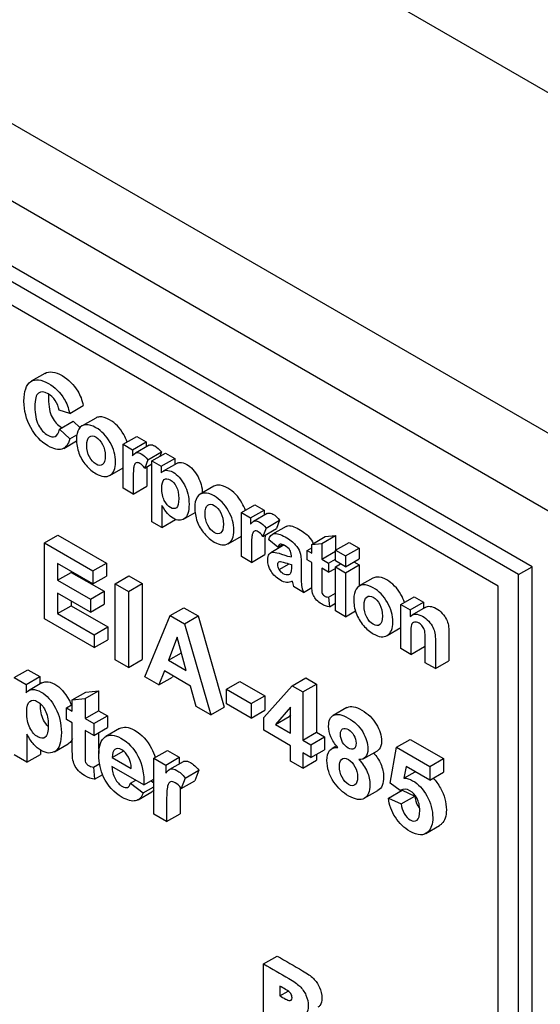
# Paper-space layout 'Layout1' of a CAD drawing. Header units: millimetres. Extents: x 41 to 475, y 33 to 379.
# Tile 5 of 16: x 80 to 108, y 81 to 133. Entities that reach past the tile are written whole.
import ezdxf

# ---------------------------------------------------------------- set-up
doc = ezdxf.new("R2010")
doc.units = ezdxf.units.MM
for name, color, linetype in [('Default', 7, 'Continuous'), ('MS-000955_SIMPLE', 7, 'Continuous'), ('MS-000956_SIMPLE', 7, 'Continuous')]:
    doc.layers.add(name, color=color, linetype=linetype)

# ---------------------------------------------------------------- blocks, each defined once
blk = doc.blocks.new('SE5')
at = {"layer": 'MS-000955_SIMPLE', "color": 7, "linetype": 'Continuous'}
for p, q in [((158.805, 99.407), (60.74, 156.025)), ((45.709, 146.731), (143.24, 90.421)), ((141.475, 87.329), (43.944, 143.638)), ((107.078, 103.763), (53.197, 134.871)), ((106.36, 103.348), (52.478, 134.457)), ((105.282, 102.726), (53.556, 132.59)), ((81.348, 113.967), (80.629, 113.552)), ((82.654, 111.853), (82.101, 112.019)), ((82.654, 111.853), (83.373, 112.268)), ((82.119, 111.023), (82.838, 111.437)), ((82.838, 111.437), (83.204, 111.094)), ((84.027, 111.612), (83.309, 111.197)), ((82.119, 111.023), (82.664, 110.513)), ((82.664, 110.513), (83.039, 110.73)), ((82.342, 110.01), (83.022, 110.403)), ((85.476, 110.224), (86.195, 110.639)), ((85.476, 107.902), (85.476, 110.224)), ((85.476, 110.224), (85.969, 109.94)), ((85.969, 109.94), (86.687, 110.354)), ((86.195, 110.639), (86.687, 110.354)), ((86.687, 110.354), (86.687, 110.082)), ((85.969, 109.94), (85.969, 109.609)), ((86.845, 110.173), (86.126, 109.758)), ((86.78, 109.403), (87.499, 109.818)), ((86.998, 109.345), (87.716, 109.76)), ((87.499, 109.818), (87.411, 109.584)), ((87.716, 109.76), (88.209, 109.476)), ((86.78, 109.403), (86.616, 108.965)), ((86.616, 108.965), (86.998, 109.186)), ((86.998, 106.136), (86.998, 109.345)), ((86.998, 109.345), (87.491, 109.061)), ((87.491, 109.061), (88.209, 109.476)), ((88.305, 109.218), (87.586, 108.803)), ((88.209, 109.476), (88.209, 109.163)), ((84.776, 108.582), (85.476, 108.986)), ((87.491, 109.061), (87.491, 108.72)), ((86.006, 107.597), (85.476, 107.902)), ((86.006, 107.597), (86.724, 108.012)), ((90.271, 108.007), (89.552, 107.592)), ((87.527, 106.997), (87.527, 105.83)), ((88.669, 106.271), (89.279, 106.623)), ((91.72, 106.619), (92.438, 107.034)), ((91.72, 104.298), (91.72, 106.619)), ((91.72, 106.619), (92.212, 106.335)), ((92.212, 106.335), (92.931, 106.75)), ((93.088, 106.568), (92.37, 106.153)), ((92.438, 107.034), (92.931, 106.75)), ((92.931, 106.75), (92.931, 106.477)), ((87.527, 105.83), (86.998, 106.136)), ((87.527, 105.83), (88.246, 106.245)), ((92.212, 106.335), (92.212, 106.005)), ((93.024, 105.798), (93.742, 106.213)), ((93.742, 106.213), (93.578, 105.775)), ((93.024, 105.798), (92.86, 105.361)), ((92.86, 105.361), (93.578, 105.775)), ((94.083, 105.889), (93.365, 105.474)), ((81.319, 105.017), (82.037, 105.432)), ((81.319, 101.008), (81.319, 105.017)), ((81.319, 105.017), (83.886, 103.535)), ((82.037, 105.432), (84.605, 103.949)), ((91.02, 104.977), (91.72, 105.382)), ((93.647, 104.793), (93.168, 105.172)), ((95.436, 104.938), (96.155, 105.353)), ((95.966, 104.994), (96.684, 105.409)), ((96.155, 105.353), (96.684, 105.409)), ((96.684, 105.409), (96.684, 104.583)), ((96.691, 104.633), (97.409, 105.048)), ((97.409, 105.048), (97.938, 104.742)), ((93.989, 104.908), (93.271, 104.494)), ((93.647, 104.793), (93.887, 104.931)), ((95.191, 104.615), (95.436, 104.757)), ((95.191, 104.125), (95.191, 104.615)), ((95.191, 104.615), (95.436, 104.473)), ((95.436, 104.938), (95.966, 104.994)), ((95.436, 104.473), (95.436, 104.938)), ((95.966, 104.994), (95.966, 104.168)), ((95.966, 104.168), (96.684, 104.583)), ((96.684, 104.583), (96.691, 104.579)), ((96.691, 104.065), (96.691, 104.633)), ((96.691, 104.633), (97.22, 104.328)), ((97.22, 104.328), (97.938, 104.742)), ((97.938, 104.742), (97.938, 104.174)), ((92.249, 103.992), (91.72, 104.298)), ((92.249, 103.992), (92.968, 104.407)), ((95.436, 103.984), (95.191, 104.125)), ((95.966, 104.168), (96.331, 103.957)), ((96.331, 103.957), (96.691, 104.165)), ((97.22, 103.759), (96.691, 104.065)), ((97.22, 104.328), (97.22, 103.759)), ((97.22, 103.759), (97.938, 104.174)), ((97.666, 104.016), (97.938, 103.858)), ((83.886, 102.855), (82.018, 103.934)), ((82.018, 103.934), (82.018, 103.05)), ((82.018, 103.05), (82.736, 103.464)), ((82.736, 103.519), (82.736, 103.464)), ((82.736, 103.464), (84.471, 102.463)), ((83.886, 103.535), (84.605, 103.949)), ((83.886, 103.535), (83.886, 102.855)), ((84.605, 103.949), (84.605, 103.27)), ((93.725, 103.607), (94.25, 103.91)), ((96.331, 103.467), (95.966, 103.678)), ((96.331, 103.957), (96.331, 103.467)), ((96.331, 103.467), (96.691, 103.675)), ((96.691, 103.749), (96.964, 103.907)), ((96.691, 101.428), (96.691, 103.749)), ((96.691, 103.749), (97.22, 103.444)), ((97.22, 103.444), (97.938, 103.858)), ((97.22, 103.444), (97.22, 101.122)), ((97.938, 103.858), (97.938, 102.733)), ((106.36, 103.348), (107.078, 103.763)), ((107.078, 58.137), (107.078, 103.763)), ((82.018, 103.05), (83.753, 102.048)), ((83.886, 102.855), (84.605, 103.27)), ((85.06, 102.857), (85.778, 103.272)), ((85.778, 103.272), (86.475, 102.87)), ((98.664, 103.159), (97.946, 102.745)), ((106.36, 57.722), (106.36, 103.348)), ((83.753, 102.048), (84.471, 102.463)), ((84.471, 102.463), (84.471, 101.784)), ((85.06, 98.848), (85.06, 102.857)), ((85.06, 102.857), (85.756, 102.455)), ((85.756, 102.455), (86.475, 102.87)), ((85.756, 102.455), (85.756, 98.446)), ((86.475, 102.87), (86.475, 98.86)), ((94.997, 102.405), (94.472, 102.709)), ((94.997, 102.405), (95.445, 102.664)), ((105.282, 59.589), (105.282, 102.726)), ((83.753, 101.369), (82.018, 102.37)), ((82.018, 102.37), (82.018, 101.283)), ((82.736, 101.956), (82.736, 101.698)), ((83.753, 102.048), (83.753, 101.369)), ((96.324, 102.151), (96.691, 102.363)), ((96.324, 102.151), (96.368, 101.648)), ((100.134, 101.761), (100.853, 102.176)), ((100.629, 101.476), (101.347, 101.891)), ((100.853, 102.176), (101.347, 101.891)), ((101.347, 101.891), (101.347, 101.563)), ((82.018, 101.283), (82.736, 101.698)), ((82.736, 101.698), (84.667, 100.583)), ((83.753, 101.369), (84.471, 101.784)), ((87.959, 101.183), (88.677, 101.598)), ((88.677, 101.598), (89.436, 101.16)), ((96.368, 101.648), (96.691, 101.835)), ((97.22, 101.122), (96.691, 101.428)), ((97.22, 101.122), (97.747, 101.426)), ((100.134, 99.44), (100.134, 101.761)), ((100.134, 101.761), (100.629, 101.476)), ((100.629, 101.476), (100.629, 101.135)), ((101.433, 101.613), (100.715, 101.198)), ((83.949, 99.489), (81.319, 101.008)), ((82.018, 101.283), (83.949, 100.169)), ((86.618, 97.948), (87.959, 101.183)), ((87.959, 101.183), (88.718, 100.745)), ((88.718, 100.745), (89.436, 101.16)), ((89.436, 101.16), (90.82, 96.352)), ((83.949, 100.169), (84.667, 100.583)), ((84.667, 100.583), (84.667, 99.904)), ((88.718, 100.745), (90.102, 95.937)), ((99.416, 100.13), (100.134, 100.545)), ((83.949, 100.169), (83.949, 99.489)), ((83.949, 99.489), (84.667, 99.904)), ((88.335, 100.034), (87.866, 98.821)), ((88.812, 98.274), (88.335, 100.034)), ((100.666, 99.133), (100.134, 99.44)), ((100.666, 99.133), (101.384, 99.548)), ((85.756, 98.446), (85.06, 98.848)), ((85.756, 98.446), (86.475, 98.86)), ((87.866, 98.821), (88.556, 99.219)), ((87.866, 98.821), (88.812, 98.274)), ((101.966, 98.382), (102.684, 98.797)), ((79.725, 97.905), (80.444, 98.319)), ((80.444, 98.319), (81.07, 97.958)), ((87.654, 98.264), (87.366, 97.517)), ((89.041, 97.463), (87.654, 98.264)), ((101.966, 98.382), (101.435, 98.689)), ((79.725, 97.905), (80.351, 97.543)), ((80.351, 97.543), (81.07, 97.958)), ((81.07, 97.958), (81.07, 97.56)), ((87.366, 97.517), (86.618, 97.948)), ((87.366, 97.517), (88.084, 97.931)), ((88.111, 98), (88.084, 97.931)), ((94.402, 97.476), (95.121, 97.891)), ((95.121, 97.891), (95.681, 97.568)), ((80.351, 97.543), (80.351, 97.11)), ((81.191, 97.63), (80.473, 97.215)), ((83.465, 96.796), (84.183, 97.211)), ((83.508, 97.14), (84.183, 97.211)), ((84.183, 97.211), (84.183, 96.16)), ((89.34, 96.376), (89.041, 97.463)), ((90.929, 97.292), (91.647, 97.707)), ((90.929, 96.525), (90.929, 97.292)), ((90.929, 97.292), (92.239, 96.535)), ((91.647, 97.707), (92.958, 96.95)), ((92.905, 95.794), (94.402, 97.476)), ((94.402, 97.476), (94.963, 97.153)), ((94.963, 97.153), (95.681, 97.568)), ((95.681, 97.568), (95.681, 95.023)), ((82.79, 96.725), (83.508, 97.14)), ((82.79, 96.725), (83.465, 96.796)), ((82.79, 96.135), (82.79, 96.725)), ((83.465, 96.796), (83.465, 95.745)), ((92.239, 96.535), (92.958, 96.95)), ((92.958, 96.95), (92.958, 96.183)), ((94.963, 97.153), (94.963, 94.609)), ((82.48, 96.314), (82.79, 96.493)), ((82.48, 95.691), (82.48, 96.314)), ((82.48, 96.314), (82.79, 96.135)), ((90.102, 95.937), (89.34, 96.376)), ((90.102, 95.937), (90.82, 96.352)), ((92.239, 95.768), (90.929, 96.525)), ((92.239, 96.535), (92.239, 95.768)), ((92.239, 95.768), (92.958, 96.183)), ((94.317, 96.351), (93.526, 95.438)), ((94.317, 94.982), (94.317, 96.351)), ((97.294, 96.324), (96.575, 95.909)), ((82.79, 95.513), (82.48, 95.691)), ((83.465, 95.745), (84.183, 96.16)), ((83.465, 95.745), (83.927, 95.479)), ((83.927, 95.479), (84.645, 95.893)), ((84.183, 96.16), (84.645, 95.893)), ((84.645, 95.893), (84.645, 95.271)), ((92.905, 95.125), (92.905, 95.794)), ((93.526, 95.438), (94.244, 95.853)), ((94.317, 95.937), (94.244, 95.853)), ((94.244, 95.853), (94.317, 95.811)), ((83.927, 95.479), (83.927, 94.856)), ((83.927, 94.856), (84.645, 95.271)), ((85.284, 95.217), (84.566, 94.802)), ((94.317, 94.31), (92.905, 95.125)), ((93.526, 95.438), (94.317, 94.982)), ((80.398, 94.92), (80.398, 93.436)), ((83.927, 94.856), (83.465, 95.123)), ((94.963, 94.609), (95.681, 95.023)), ((94.963, 94.609), (95.397, 94.358)), ((95.397, 94.358), (96.115, 94.773)), ((95.681, 95.023), (96.115, 94.773)), ((96.115, 94.773), (96.115, 94.102)), ((99.912, 94.229), (100.63, 94.644)), ((100.63, 94.644), (102.388, 93.629)), ((81.116, 94.091), (81.116, 93.851)), ((81.849, 93.996), (82.567, 94.411)), ((94.317, 93.503), (94.317, 94.31)), ((95.397, 94.358), (95.397, 93.687)), ((95.397, 93.687), (96.115, 94.102)), ((96.753, 94.307), (96.5, 94.161)), ((99.57, 92.337), (99.912, 94.229)), ((99.912, 94.229), (101.67, 93.214)), ((80.398, 93.436), (79.725, 93.824)), ((80.398, 93.436), (81.116, 93.851)), ((84.9, 93.693), (85.48, 94.028)), ((84.9, 93.693), (85.908, 93.111)), ((87.099, 93.647), (87.818, 94.062)), ((87.099, 90.696), (87.099, 93.647)), ((87.099, 93.647), (87.725, 93.286)), ((87.725, 93.286), (88.444, 93.7)), ((87.818, 94.062), (88.444, 93.7)), ((88.444, 93.7), (88.444, 93.354)), ((94.963, 93.937), (94.963, 93.13)), ((95.397, 93.687), (94.963, 93.937)), ((95.681, 93.851), (95.681, 93.545)), ((98.184, 93.631), (98.902, 94.046)), ((101.67, 93.214), (102.388, 93.629)), ((102.388, 93.629), (102.388, 92.909)), ((83.917, 93.183), (84.24, 93.369)), ((83.917, 93.183), (83.974, 92.544)), ((86.576, 92.243), (84.888, 93.218)), ((87.725, 93.286), (87.725, 92.866)), ((88.644, 93.469), (87.925, 93.055)), ((94.963, 93.13), (94.317, 93.503)), ((94.963, 93.13), (95.681, 93.545)), ((100.415, 93.219), (100.309, 92.599)), ((101.67, 92.495), (100.415, 93.219)), ((101.67, 93.214), (101.67, 92.495)), ((83.974, 92.544), (84.4, 92.79)), ((86.576, 92.243), (87.099, 92.545)), ((88.757, 92.603), (88.548, 92.047)), ((88.757, 92.603), (89.475, 93.018)), ((89.475, 93.018), (89.267, 92.462)), ((100.309, 92.599), (100.899, 92.94)), ((101.67, 92.495), (102.388, 92.909)), ((85.868, 92.335), (86.143, 92.494)), ((85.868, 92.335), (86.541, 91.817)), ((86.541, 91.817), (87.099, 92.139)), ((86.958, 92.464), (87.099, 92.355)), ((88.548, 92.047), (89.267, 92.462)), ((100.108, 91.939), (99.57, 92.337)), ((86.27, 91.457), (86.988, 91.872)), ((98.212, 91.534), (98.931, 91.948)), ((99.49, 91.542), (100.208, 91.957)), ((99.49, 91.542), (100.154, 91.239)), ((100.108, 91.939), (100.204, 91.995)), ((100.154, 91.239), (100.873, 91.653)), ((100.208, 91.957), (100.873, 91.653)), ((87.772, 90.307), (87.099, 90.696)), ((87.772, 90.307), (88.491, 90.722)), ((101.458, 89.678), (102.176, 90.093)), ((92.894, 82.79), (93.612, 83.205)), ((92.894, 79.779), (92.894, 82.79)), ((93.755, 81.623), (93.755, 81.107)), ((93.755, 81.107), (94.192, 81.359))]:
    blk.add_line(p, q, dxfattribs=at)
blk.add_ellipse((97.18, 102.299), major_axis=(-2.041, 3.536), ratio=0.57735, start_param=1.060128, end_param=1.138746, dxfattribs=at)
for points, knots in [([(81.348, 113.967), (81.583, 114.102), (81.888, 114.063), (82.6, 113.651), (82.875, 113.376), (83.087, 113.023), (83.213, 112.813), (83.308, 112.561), (83.373, 112.268)], [0.6638025, 0.6638025, 0.6638025, 0.6638025, 0.7980932, 0.7980932, 0.9203011, 0.9203011, 0.9203011, 1, 1, 1, 1]), ([(82.664, 110.513), (82.579, 110.21), (82.44, 110.028), (82.053, 109.911), (81.806, 109.968), (81.14, 110.353), (80.836, 110.673), (80.598, 111.102), (80.362, 111.528), (80.242, 111.994), (80.242, 113.031), (80.362, 113.377), (80.6, 113.534), (80.838, 113.691), (81.153, 113.657), (81.881, 113.237), (82.156, 112.961), (82.368, 112.608), (82.495, 112.398), (82.59, 112.146), (82.654, 111.853)], [0, 0, 0, 0, 0.108359, 0.108359, 0.216719, 0.216719, 0.351327, 0.351327, 0.351327, 0.500547, 0.500547, 0.657953, 0.657953, 0.657953, 0.798093, 0.798093, 0.920301, 0.920301, 0.920301, 1, 1, 1, 1]), ([(82.101, 112.019), (82.068, 112.203), (81.998, 112.375), (81.894, 112.531), (81.79, 112.688), (81.662, 112.81), (81.306, 113.015), (81.14, 113.026), (80.882, 112.834), (80.819, 112.593), (80.819, 111.81), (80.882, 111.484), (81.007, 111.241), (81.134, 110.995), (81.299, 110.815), (81.651, 110.612), (81.78, 110.59), (81.887, 110.639), (81.993, 110.688), (82.071, 110.814), (82.119, 111.023)], [0, 0, 0, 0, 0.091632, 0.091632, 0.091632, 0.20042, 0.20042, 0.350844, 0.350844, 0.501268, 0.501268, 0.661832, 0.661832, 0.661832, 0.789777, 0.789777, 0.883991, 0.883991, 0.883991, 1, 1, 1, 1]), ([(81.548, 112.874), (81.541, 112.8), (81.537, 112.718), (81.537, 112.224), (81.6, 111.899), (81.726, 111.656), (81.853, 111.41), (82.017, 111.23), (82.233, 111.105), (82.246, 111.098), (82.259, 111.091)], [0.4658657, 0.4658657, 0.4658657, 0.4658657, 0.5012677, 0.5012677, 0.6618324, 0.6618324, 0.6618324, 0.7897773, 0.7897773, 0.7981677, 0.7981677, 0.7981677, 0.7981677]), ([(83.014, 110.513), (83.014, 110.715), (83.056, 110.888), (83.23, 111.172), (83.353, 111.245), (83.512, 111.256), (83.67, 111.266), (83.848, 111.211), (84.043, 111.1), (84.347, 110.928), (84.595, 110.667), (84.788, 110.327), (84.983, 109.986), (85.08, 109.641), (85.08, 108.941), (84.982, 108.708), (84.787, 108.588), (84.592, 108.47), (84.344, 108.499), (83.864, 108.776), (83.689, 108.924), (83.357, 109.307), (83.23, 109.521), (83.143, 109.759), (83.057, 109.994), (83.014, 110.244), (83.014, 110.513)], [0, 0, 0, 0, 0.080926, 0.080926, 0.161851, 0.161851, 0.161851, 0.245388, 0.245388, 0.245388, 0.370118, 0.370118, 0.370118, 0.495126, 0.495126, 0.620896, 0.620896, 0.620896, 0.749686, 0.749686, 0.828879, 0.828879, 0.908073, 0.908073, 0.908073, 1, 1, 1, 1]), ([(85.691, 110.339), (85.644, 110.474), (85.583, 110.608), (85.507, 110.742), (85.313, 111.082), (85.066, 111.343), (84.762, 111.515), (84.566, 111.626), (84.388, 111.681), (84.23, 111.671), (84.155, 111.666), (84.087, 111.646), (84.027, 111.612)], [0.5808349, 0.5808349, 0.5808349, 0.5808349, 0.6298821, 0.6298821, 0.6298821, 0.7546124, 0.7546124, 0.7546124, 0.8381487, 0.8381487, 0.8381487, 0.8768236, 0.8768236, 0.8768236, 0.8768236]), ([(83.558, 110.166), (83.558, 109.934), (83.604, 109.731), (83.698, 109.555), (83.793, 109.378), (83.907, 109.25), (84.045, 109.172), (84.181, 109.095), (84.298, 109.086), (84.39, 109.156), (84.482, 109.226), (84.53, 109.375), (84.53, 109.835), (84.484, 110.037), (84.39, 110.214), (84.297, 110.391), (84.182, 110.518), (84.045, 110.599), (83.907, 110.681), (83.792, 110.683), (83.604, 110.544), (83.558, 110.396), (83.558, 110.166)], [0, 0, 0, 0, 0.13896, 0.13896, 0.13896, 0.250506, 0.250506, 0.250506, 0.361462, 0.361462, 0.361462, 0.502634, 0.502634, 0.638672, 0.638672, 0.638672, 0.749762, 0.749762, 0.749762, 0.874881, 0.874881, 1, 1, 1, 1]), ([(86.844, 110.173), (86.869, 110.187), (86.893, 110.196), (86.916, 110.199), (86.983, 110.208), (87.062, 110.185), (87.147, 110.138), (87.268, 110.071), (87.386, 109.959), (87.499, 109.818)], [0.2422504, 0.2422504, 0.2422504, 0.2422504, 0.3653804, 0.3653804, 0.3653804, 0.6156457, 0.6156457, 0.6156457, 1, 1, 1, 1]), ([(85.969, 109.609), (86.054, 109.716), (86.129, 109.775), (86.198, 109.784), (86.265, 109.794), (86.343, 109.77), (86.428, 109.723), (86.55, 109.656), (86.668, 109.545), (86.78, 109.403)], [0, 0, 0, 0, 0.36538, 0.36538, 0.36538, 0.615646, 0.615646, 0.615646, 1, 1, 1, 1]), ([(86.616, 108.965), (86.526, 109.083), (86.443, 109.165), (86.29, 109.254), (86.225, 109.268), (86.174, 109.251), (86.121, 109.233), (86.081, 109.17), (86.05, 109.064), (86.019, 108.959), (86.006, 108.706), (86.006, 108.312), (86.006, 108.074), (86.006, 107.835), (86.006, 107.597)], [0, 0, 0, 0, 0.118235, 0.118235, 0.233655, 0.233655, 0.233655, 0.361297, 0.361297, 0.361297, 0.694519, 0.694519, 0.694519, 1, 1, 1, 1]), ([(88.305, 109.218), (88.353, 109.246), (88.408, 109.261), (88.471, 109.265), (88.581, 109.271), (88.703, 109.237), (88.836, 109.163), (89.07, 109.031), (89.268, 108.807), (89.432, 108.499), (89.569, 108.242), (89.648, 107.96), (89.669, 107.651)], [0.0351464, 0.0351464, 0.0351464, 0.0351464, 0.0814237, 0.0814237, 0.0814237, 0.1672406, 0.1672406, 0.1672406, 0.3201909, 0.3201909, 0.3201909, 0.4618882, 0.4618882, 0.4618882, 0.4618882]), ([(86.727, 109.03), (86.725, 108.941), (86.724, 108.84), (86.724, 108.727), (86.724, 108.489), (86.724, 108.25), (86.724, 108.012)], [0.5993015, 0.5993015, 0.5993015, 0.5993015, 0.6945187, 0.6945187, 0.6945187, 1, 1, 1, 1]), ([(87.491, 108.72), (87.555, 108.8), (87.642, 108.844), (87.752, 108.85), (87.862, 108.857), (87.985, 108.823), (88.118, 108.748), (88.352, 108.617), (88.549, 108.392), (88.713, 108.085), (88.876, 107.78), (88.957, 107.439), (88.957, 106.672), (88.876, 106.419), (88.547, 106.178), (88.348, 106.187), (88.003, 106.386), (87.902, 106.468), (87.813, 106.57), (87.723, 106.674), (87.627, 106.816), (87.527, 106.997)], [0, 0, 0, 0, 0.081424, 0.081424, 0.081424, 0.167241, 0.167241, 0.167241, 0.320191, 0.320191, 0.320191, 0.488113, 0.488113, 0.661727, 0.661727, 0.835341, 0.835341, 0.917363, 0.917363, 0.917363, 1, 1, 1, 1]), ([(87.518, 107.916), (87.518, 107.654), (87.562, 107.437), (87.743, 107.081), (87.852, 106.957), (88.105, 106.811), (88.208, 106.809), (88.289, 106.877), (88.371, 106.946), (88.413, 107.108), (88.413, 107.615), (88.37, 107.82), (88.285, 107.987), (88.2, 108.154), (88.095, 108.275), (87.841, 108.422), (87.732, 108.427), (87.647, 108.359), (87.562, 108.291), (87.518, 108.144), (87.518, 107.916)], [0, 0, 0, 0, 0.122701, 0.122701, 0.245401, 0.245401, 0.362843, 0.362843, 0.362843, 0.512773, 0.512773, 0.652951, 0.652951, 0.652951, 0.756623, 0.756623, 0.863344, 0.863344, 0.863344, 1, 1, 1, 1]), ([(89.258, 106.908), (89.258, 107.11), (89.3, 107.284), (89.473, 107.567), (89.597, 107.64), (89.756, 107.651), (89.913, 107.662), (90.091, 107.606), (90.287, 107.496), (90.591, 107.323), (90.838, 107.062), (91.032, 106.723), (91.226, 106.381), (91.323, 106.037), (91.323, 105.336), (91.226, 105.103), (91.03, 104.984), (90.835, 104.865), (90.587, 104.894), (90.108, 105.171), (89.933, 105.319), (89.601, 105.702), (89.473, 105.916), (89.387, 106.154), (89.301, 106.389), (89.258, 106.639), (89.258, 106.908)], [0, 0, 0, 0, 0.080926, 0.080926, 0.161851, 0.161851, 0.161851, 0.245388, 0.245388, 0.245388, 0.370118, 0.370118, 0.370118, 0.495126, 0.495126, 0.620896, 0.620896, 0.620896, 0.749686, 0.749686, 0.828879, 0.828879, 0.908073, 0.908073, 0.908073, 1, 1, 1, 1]), ([(91.934, 106.734), (91.888, 106.869), (91.827, 107.003), (91.75, 107.137), (91.557, 107.477), (91.309, 107.738), (91.005, 107.91), (90.81, 108.021), (90.632, 108.077), (90.474, 108.066), (90.398, 108.061), (90.33, 108.041), (90.271, 108.007)], [0.5808349, 0.5808349, 0.5808349, 0.5808349, 0.6298821, 0.6298821, 0.6298821, 0.7546124, 0.7546124, 0.7546124, 0.8381487, 0.8381487, 0.8381487, 0.8768236, 0.8768236, 0.8768236, 0.8768236]), ([(89.802, 106.562), (89.802, 106.33), (89.848, 106.126), (89.942, 105.95), (90.037, 105.773), (90.15, 105.645), (90.289, 105.567), (90.425, 105.49), (90.541, 105.481), (90.633, 105.551), (90.726, 105.621), (90.774, 105.771), (90.774, 106.231), (90.728, 106.432), (90.633, 106.61), (90.54, 106.786), (90.425, 106.913), (90.289, 106.994), (90.15, 107.076), (90.036, 107.078), (89.848, 106.94), (89.802, 106.792), (89.802, 106.562)], [0, 0, 0, 0, 0.13896, 0.13896, 0.13896, 0.250506, 0.250506, 0.250506, 0.361462, 0.361462, 0.361462, 0.502634, 0.502634, 0.638672, 0.638672, 0.638672, 0.749762, 0.749762, 0.749762, 0.874881, 0.874881, 1, 1, 1, 1]), ([(93.088, 106.568), (93.113, 106.582), (93.136, 106.591), (93.159, 106.594), (93.227, 106.604), (93.305, 106.58), (93.39, 106.534), (93.512, 106.466), (93.63, 106.355), (93.742, 106.213)], [0.2422504, 0.2422504, 0.2422504, 0.2422504, 0.3653804, 0.3653804, 0.3653804, 0.6156457, 0.6156457, 0.6156457, 1, 1, 1, 1]), ([(92.212, 106.005), (92.297, 106.111), (92.373, 106.17), (92.441, 106.179), (92.508, 106.189), (92.587, 106.166), (92.672, 106.119), (92.793, 106.052), (92.911, 105.94), (93.024, 105.798)], [0, 0, 0, 0, 0.36538, 0.36538, 0.36538, 0.615646, 0.615646, 0.615646, 1, 1, 1, 1]), ([(92.86, 105.361), (92.769, 105.479), (92.686, 105.561), (92.533, 105.649), (92.469, 105.663), (92.417, 105.646), (92.365, 105.629), (92.325, 105.565), (92.294, 105.46), (92.262, 105.355), (92.249, 105.102), (92.249, 104.708), (92.249, 104.469), (92.249, 104.231), (92.249, 103.992)], [0, 0, 0, 0, 0.118235, 0.118235, 0.233655, 0.233655, 0.233655, 0.361297, 0.361297, 0.361297, 0.694519, 0.694519, 0.694519, 1, 1, 1, 1]), ([(93.168, 105.172), (93.221, 105.365), (93.315, 105.477), (93.448, 105.506), (93.582, 105.536), (93.776, 105.479), (94.038, 105.33), (94.276, 105.194), (94.453, 105.056), (94.57, 104.925), (94.686, 104.793), (94.769, 104.663), (94.815, 104.536), (94.861, 104.408), (94.887, 104.211), (94.887, 103.945), (94.887, 103.707), (94.881, 103.473), (94.878, 103.237), (94.875, 103.034), (94.887, 102.876), (94.903, 102.771), (94.92, 102.663), (94.951, 102.543), (94.997, 102.405)], [0, 0, 0, 0, 0.138054, 0.138054, 0.138054, 0.300368, 0.300368, 0.300368, 0.443222, 0.443222, 0.443222, 0.530485, 0.530485, 0.530485, 0.658338, 0.658338, 0.658338, 0.821191, 0.821191, 0.821191, 0.924632, 0.924632, 0.924632, 1, 1, 1, 1]), ([(94.083, 105.889), (94.109, 105.904), (94.137, 105.915), (94.167, 105.921), (94.3, 105.951), (94.495, 105.894), (94.757, 105.744), (94.995, 105.609), (95.172, 105.471), (95.288, 105.34), (95.395, 105.22), (95.473, 105.101), (95.52, 104.984)], [0.1072314, 0.1072314, 0.1072314, 0.1072314, 0.1380537, 0.1380537, 0.1380537, 0.3003681, 0.3003681, 0.3003681, 0.4432223, 0.4432223, 0.4432223, 0.5228375, 0.5228375, 0.5228375, 0.5228375]), ([(92.971, 105.426), (92.969, 105.336), (92.968, 105.235), (92.968, 105.123), (92.968, 104.884), (92.968, 104.645), (92.968, 104.407)], [0.5993015, 0.5993015, 0.5993015, 0.5993015, 0.6945187, 0.6945187, 0.6945187, 1, 1, 1, 1]), ([(94.402, 102.999), (94.311, 102.946), (94.214, 102.926), (94.007, 102.943), (93.896, 102.984), (93.572, 103.171), (93.409, 103.329), (93.29, 103.528), (93.172, 103.724), (93.112, 103.922), (93.112, 104.252), (93.138, 104.352), (93.194, 104.424), (93.248, 104.495), (93.323, 104.531), (93.42, 104.528), (93.519, 104.525), (93.66, 104.492), (93.845, 104.428), (94.093, 104.342), (94.265, 104.287), (94.361, 104.281)], [0, 0, 0, 0, 0.097823, 0.097823, 0.195646, 0.195646, 0.371107, 0.371107, 0.371107, 0.515025, 0.515025, 0.610971, 0.610971, 0.610971, 0.70441, 0.70441, 0.70441, 0.838559, 0.838559, 0.838559, 1, 1, 1, 1]), ([(94.361, 104.281), (94.361, 104.301), (94.361, 104.322), (94.361, 104.342), (94.361, 104.462), (94.335, 104.562), (94.286, 104.642), (94.236, 104.722), (94.138, 104.801), (93.998, 104.885), (93.904, 104.94), (93.828, 104.959), (93.776, 104.946), (93.723, 104.933), (93.679, 104.883), (93.647, 104.793)], [0, 0, 0, 0, 0.050124, 0.050124, 0.050124, 0.27594, 0.27594, 0.27594, 0.557633, 0.557633, 0.557633, 0.775361, 0.775361, 0.775361, 1, 1, 1, 1]), ([(93.725, 103.607), (93.669, 103.7), (93.642, 103.791), (93.642, 103.965), (93.678, 104.016), (93.747, 104.033), (93.791, 104.043), (93.889, 104.023), (94.037, 103.974), (94.184, 103.925), (94.293, 103.894), (94.361, 103.88)], [0, 0, 0, 0, 0.210881, 0.210881, 0.421762, 0.421762, 0.421762, 0.697886, 0.697886, 0.697886, 1, 1, 1, 1]), ([(96.368, 101.648), (96.244, 101.658), (96.106, 101.708), (95.855, 101.853), (95.77, 101.919), (95.695, 102.001), (95.618, 102.084), (95.562, 102.163), (95.527, 102.242), (95.493, 102.32), (95.466, 102.416), (95.453, 102.524), (95.444, 102.602), (95.436, 102.75), (95.436, 102.968), (95.436, 103.306), (95.436, 103.645), (95.436, 103.984)], [0, 0, 0, 0, 0.179064, 0.179064, 0.289913, 0.289913, 0.289913, 0.37911, 0.37911, 0.37911, 0.472025, 0.472025, 0.472025, 0.630387, 0.630387, 0.630387, 1, 1, 1, 1]), ([(94.361, 103.88), (94.361, 103.84), (94.361, 103.799), (94.361, 103.759), (94.361, 103.61), (94.354, 103.514), (94.341, 103.47), (94.321, 103.401), (94.279, 103.356), (94.214, 103.339), (94.127, 103.317), (94.035, 103.334), (93.852, 103.439), (93.78, 103.513), (93.725, 103.607)], [0, 0, 0, 0, 0.096297, 0.096297, 0.096297, 0.335803, 0.335803, 0.335803, 0.53939, 0.53939, 0.53939, 0.785979, 0.785979, 1, 1, 1, 1]), ([(95.966, 103.678), (95.966, 103.365), (95.966, 103.052), (95.966, 102.739), (95.966, 102.549), (95.97, 102.436), (95.977, 102.4), (95.984, 102.364), (95.999, 102.33), (96.023, 102.297), (96.048, 102.263), (96.077, 102.234), (96.112, 102.216), (96.159, 102.191), (96.231, 102.166), (96.324, 102.151)], [0, 0, 0, 0, 0.543403, 0.543403, 0.543403, 0.735973, 0.735973, 0.735973, 0.791171, 0.791171, 0.791171, 0.853976, 0.853976, 0.853976, 1, 1, 1, 1]), ([(100.337, 101.869), (100.29, 102.01), (100.228, 102.149), (100.148, 102.289), (99.955, 102.629), (99.705, 102.891), (99.403, 103.062), (99.207, 103.173), (99.029, 103.229), (98.87, 103.218), (98.793, 103.213), (98.725, 103.194), (98.665, 103.159)], [0.5786687, 0.5786687, 0.5786687, 0.5786687, 0.629685, 0.629685, 0.629685, 0.7543745, 0.7543745, 0.7543745, 0.8381705, 0.8381705, 0.8381705, 0.8773399, 0.8773399, 0.8773399, 0.8773399]), ([(97.654, 102.06), (97.654, 102.263), (97.698, 102.435), (97.783, 102.578), (97.868, 102.722), (97.993, 102.793), (98.152, 102.804), (98.311, 102.814), (98.489, 102.758), (98.685, 102.647), (98.987, 102.476), (99.236, 102.214), (99.43, 101.874), (99.624, 101.533), (99.719, 101.189), (99.719, 100.489), (99.622, 100.255), (99.426, 100.136), (99.231, 100.017), (98.985, 100.046), (98.506, 100.322), (98.33, 100.47), (98.163, 100.663), (97.996, 100.854), (97.871, 101.068), (97.783, 101.306), (97.696, 101.541), (97.654, 101.792), (97.654, 102.06)], [0, 0, 0, 0, 0.080626, 0.080626, 0.080626, 0.16183, 0.16183, 0.16183, 0.245626, 0.245626, 0.245626, 0.370315, 0.370315, 0.370315, 0.49525, 0.49525, 0.620946, 0.620946, 0.620946, 0.748512, 0.748512, 0.826954, 0.826954, 0.826954, 0.908063, 0.908063, 0.908063, 1, 1, 1, 1]), ([(98.198, 101.714), (98.198, 101.482), (98.244, 101.279), (98.338, 101.103), (98.433, 100.926), (98.548, 100.796), (98.685, 100.72), (98.823, 100.642), (98.937, 100.633), (99.031, 100.703), (99.124, 100.771), (99.172, 100.922), (99.172, 101.382), (99.124, 101.584), (99.031, 101.761), (98.938, 101.939), (98.823, 102.065), (98.685, 102.147), (98.548, 102.228), (98.432, 102.231), (98.244, 102.092), (98.198, 101.944), (98.198, 101.714)], [0, 0, 0, 0, 0.138831, 0.138831, 0.138831, 0.250235, 0.250235, 0.250235, 0.361533, 0.361533, 0.361533, 0.502552, 0.502552, 0.638444, 0.638444, 0.638444, 0.750037, 0.750037, 0.750037, 0.875018, 0.875018, 1, 1, 1, 1]), ([(101.433, 101.613), (101.592, 101.705), (101.784, 101.686), (102.007, 101.558), (102.125, 101.491), (102.232, 101.403), (102.33, 101.297), (102.426, 101.194), (102.5, 101.089), (102.55, 100.983), (102.599, 100.88), (102.635, 100.775), (102.655, 100.667), (102.675, 100.558), (102.684, 100.416), (102.684, 100.237), (102.684, 99.757), (102.684, 99.277), (102.684, 98.797)], [0.0374223, 0.0374223, 0.0374223, 0.0374223, 0.2382444, 0.2382444, 0.2382444, 0.3408838, 0.3408838, 0.3408838, 0.4263342, 0.4263342, 0.4263342, 0.5027055, 0.5027055, 0.5027055, 0.6140404, 0.6140404, 0.6140404, 1, 1, 1, 1]), ([(100.629, 101.135), (100.804, 101.294), (101.023, 101.295), (101.289, 101.143), (101.407, 101.076), (101.514, 100.988), (101.612, 100.883), (101.708, 100.779), (101.781, 100.674), (101.831, 100.568), (101.88, 100.465), (101.916, 100.36), (101.936, 100.252), (101.957, 100.143), (101.966, 100.001), (101.966, 99.822), (101.966, 99.342), (101.966, 98.862), (101.966, 98.382)], [0, 0, 0, 0, 0.238244, 0.238244, 0.238244, 0.340884, 0.340884, 0.340884, 0.426334, 0.426334, 0.426334, 0.502705, 0.502705, 0.502705, 0.61404, 0.61404, 0.61404, 1, 1, 1, 1]), ([(101.435, 98.689), (101.435, 99.083), (101.435, 99.477), (101.435, 99.871), (101.435, 100.122), (101.424, 100.291), (101.401, 100.376), (101.379, 100.464), (101.341, 100.541), (101.289, 100.613), (101.239, 100.683), (101.176, 100.738), (101.105, 100.781), (101.012, 100.837), (100.929, 100.853), (100.856, 100.836), (100.784, 100.819), (100.732, 100.773), (100.706, 100.692), (100.68, 100.611), (100.666, 100.441), (100.666, 100.183), (100.666, 99.833), (100.666, 99.483), (100.666, 99.133)], [0, 0, 0, 0, 0.274847, 0.274847, 0.274847, 0.38845, 0.38845, 0.38845, 0.439503, 0.439503, 0.439503, 0.491841, 0.491841, 0.491841, 0.563095, 0.563095, 0.563095, 0.631217, 0.631217, 0.631217, 0.755882, 0.755882, 0.755882, 1, 1, 1, 1]), ([(80.351, 97.11), (80.433, 97.211), (80.543, 97.267), (80.684, 97.275), (80.824, 97.283), (80.98, 97.24), (81.148, 97.145), (81.446, 96.978), (81.697, 96.693), (81.906, 96.302), (82.112, 95.915), (82.215, 95.481), (82.215, 94.507), (82.112, 94.185), (81.695, 93.879), (81.441, 93.889), (81.003, 94.143), (80.874, 94.247), (80.761, 94.377), (80.647, 94.509), (80.525, 94.689), (80.398, 94.92)], [0, 0, 0, 0, 0.081424, 0.081424, 0.081424, 0.167241, 0.167241, 0.167241, 0.320191, 0.320191, 0.320191, 0.488113, 0.488113, 0.661727, 0.661727, 0.835341, 0.835341, 0.917363, 0.917363, 0.917363, 1, 1, 1, 1]), ([(81.192, 97.63), (81.252, 97.665), (81.323, 97.685), (81.403, 97.69), (81.542, 97.698), (81.698, 97.655), (81.867, 97.56), (82.164, 97.393), (82.415, 97.108), (82.624, 96.717), (82.668, 96.634), (82.707, 96.549), (82.742, 96.463)], [0.0351464, 0.0351464, 0.0351464, 0.0351464, 0.0814237, 0.0814237, 0.0814237, 0.1672406, 0.1672406, 0.1672406, 0.3201909, 0.3201909, 0.3201909, 0.3559883, 0.3559883, 0.3559883, 0.3559883]), ([(80.386, 96.088), (80.386, 95.755), (80.443, 95.479), (80.672, 95.027), (80.811, 94.868), (81.132, 94.683), (81.263, 94.68), (81.366, 94.767), (81.47, 94.854), (81.523, 95.06), (81.523, 95.705), (81.47, 95.966), (81.362, 96.177), (81.253, 96.391), (81.12, 96.544), (80.797, 96.731), (80.658, 96.738), (80.55, 96.651), (80.442, 96.564), (80.386, 96.378), (80.386, 96.088)], [0, 0, 0, 0, 0.122701, 0.122701, 0.245401, 0.245401, 0.362843, 0.362843, 0.362843, 0.512773, 0.512773, 0.652951, 0.652951, 0.652951, 0.756623, 0.756623, 0.863344, 0.863344, 0.863344, 1, 1, 1, 1]), ([(81.519, 95.323), (81.428, 95.412), (81.347, 95.527), (81.161, 95.893), (81.105, 96.17), (81.105, 96.503)], [0.8008504, 0.8008504, 0.8008504, 0.8008504, 0.8772995, 0.8772995, 1, 1, 1, 1]), ([(97.293, 96.324), (97.301, 96.328), (97.308, 96.332), (97.316, 96.336), (97.497, 96.427), (97.752, 96.377), (98.084, 96.188), (98.412, 96.002), (98.668, 95.753), (98.848, 95.452), (99.028, 95.15), (99.123, 94.851), (99.123, 94.363), (99.079, 94.224), (98.996, 94.125), (98.968, 94.093), (98.937, 94.066), (98.902, 94.046)], [0.3272404, 0.3272404, 0.3272404, 0.3272404, 0.3336774, 0.3336774, 0.3336774, 0.5014091, 0.5014091, 0.5014091, 0.6684496, 0.6684496, 0.6684496, 0.8154402, 0.8154402, 0.9064963, 0.9064963, 0.9064963, 0.9374802, 0.9374802, 0.9374802, 0.9374802]), ([(96.821, 94.218), (96.648, 94.403), (96.524, 94.589), (96.445, 94.781), (96.366, 94.975), (96.328, 95.158), (96.328, 95.635), (96.418, 95.831), (96.598, 95.921), (96.779, 96.012), (97.034, 95.963), (97.366, 95.773), (97.694, 95.587), (97.95, 95.338), (98.13, 95.037), (98.31, 94.736), (98.404, 94.436), (98.404, 93.949), (98.36, 93.809), (98.277, 93.71), (98.195, 93.613), (98.077, 93.57), (97.924, 93.581)], [0, 0, 0, 0, 0.098856, 0.098856, 0.098856, 0.185438, 0.185438, 0.333677, 0.333677, 0.333677, 0.501409, 0.501409, 0.501409, 0.66845, 0.66845, 0.66845, 0.81544, 0.81544, 0.906496, 0.906496, 0.906496, 1, 1, 1, 1]), ([(83.974, 92.544), (83.819, 92.555), (83.641, 92.62), (83.324, 92.802), (83.216, 92.886), (83.118, 92.992), (83.022, 93.094), (82.951, 93.196), (82.905, 93.299), (82.86, 93.398), (82.829, 93.519), (82.811, 93.657), (82.797, 93.757), (82.79, 93.945), (82.79, 94.221), (82.79, 94.652), (82.79, 95.082), (82.79, 95.513)], [0, 0, 0, 0, 0.180391, 0.180391, 0.289915, 0.289915, 0.289915, 0.379062, 0.379062, 0.379062, 0.471977, 0.471977, 0.471977, 0.630354, 0.630354, 0.630354, 1, 1, 1, 1]), ([(85.284, 95.217), (85.498, 95.34), (85.765, 95.307), (86.083, 95.126), (86.462, 94.91), (86.763, 94.587), (87.059, 94.021), (87.124, 93.859), (87.173, 93.685)], [0.5976572, 0.5976572, 0.5976572, 0.5976572, 0.7119954, 0.7119954, 0.7119954, 0.8559977, 0.8559977, 0.9081024, 0.9081024, 0.9081024, 0.9081024]), ([(96.955, 94.918), (96.955, 94.761), (96.992, 94.62), (97.142, 94.36), (97.241, 94.258), (97.366, 94.188), (97.49, 94.119), (97.592, 94.1), (97.666, 94.146), (97.741, 94.192), (97.781, 94.287), (97.781, 94.588), (97.742, 94.728), (97.594, 94.989), (97.495, 95.091), (97.246, 95.235), (97.144, 95.249), (97.068, 95.205), (96.991, 95.16), (96.955, 95.065), (96.955, 94.918)], [0, 0, 0, 0, 0.127614, 0.127614, 0.25136, 0.25136, 0.25136, 0.37457, 0.37457, 0.37457, 0.506958, 0.506958, 0.628126, 0.628126, 0.749295, 0.749295, 0.875036, 0.875036, 0.875036, 1, 1, 1, 1]), ([(82.801, 94.666), (82.754, 94.573), (82.694, 94.499), (82.604, 94.433), (82.585, 94.421), (82.567, 94.41)], [0.60160753, 0.60160753, 0.60160753, 0.60160753, 0.66172694, 0.66172694, 0.67674454, 0.67674454, 0.67674454, 0.67674454]), ([(83.465, 95.123), (83.465, 94.725), (83.465, 94.327), (83.465, 93.929), (83.465, 93.688), (83.467, 93.546), (83.486, 93.454), (83.505, 93.41), (83.535, 93.368), (83.568, 93.323), (83.606, 93.287), (83.65, 93.264), (83.711, 93.233), (83.8, 93.202), (83.917, 93.183)], [0, 0, 0, 0, 0.543421, 0.543421, 0.543421, 0.667288, 0.667288, 0.791156, 0.791156, 0.791156, 0.855171, 0.855171, 0.855171, 1, 1, 1, 1]), ([(84.183, 95.004), (84.183, 94.784), (84.183, 94.564), (84.183, 94.343), (84.183, 94.103), (84.186, 93.96), (84.198, 93.902), (84.201, 93.89), (84.205, 93.878)], [0.2427526, 0.2427526, 0.2427526, 0.2427526, 0.5434208, 0.5434208, 0.5434208, 0.6672882, 0.6672882, 0.7002272, 0.7002272, 0.7002272, 0.7002272]), ([(86.541, 91.817), (86.454, 91.583), (86.318, 91.445), (86.131, 91.404), (85.945, 91.364), (85.713, 91.423), (84.989, 91.841), (84.661, 92.196), (84.447, 92.655), (84.278, 93.018), (84.196, 93.409), (84.196, 94.308), (84.307, 94.626), (84.527, 94.777), (84.746, 94.928), (85.026, 94.903), (85.364, 94.711), (85.744, 94.495), (86.044, 94.172), (86.48, 93.341), (86.586, 92.836), (86.576, 92.243)], [0, 0, 0, 0, 0.091526, 0.091526, 0.091526, 0.184627, 0.184627, 0.331261, 0.331261, 0.331261, 0.449207, 0.449207, 0.590585, 0.590585, 0.590585, 0.711995, 0.711995, 0.711995, 0.855998, 0.855998, 1, 1, 1, 1]), ([(85.908, 93.111), (85.903, 93.338), (85.852, 93.539), (85.756, 93.711), (85.66, 93.883), (85.545, 94.009), (85.406, 94.091), (85.259, 94.179), (85.137, 94.182), (85.041, 94.116), (84.944, 94.049), (84.9, 93.904), (84.9, 93.693)], [0, 0, 0, 0, 0.273293, 0.273293, 0.273293, 0.497297, 0.497297, 0.497297, 0.732681, 0.732681, 0.732681, 1, 1, 1, 1]), ([(97.924, 93.581), (98.116, 93.382), (98.263, 93.167), (98.363, 92.936), (98.461, 92.708), (98.513, 92.482), (98.513, 91.888), (98.411, 91.646), (98.005, 91.416), (97.733, 91.459), (97.08, 91.836), (96.819, 92.08), (96.609, 92.393), (96.362, 92.761), (96.24, 93.141), (96.24, 93.754), (96.286, 93.925), (96.381, 94.054), (96.474, 94.181), (96.621, 94.235), (96.821, 94.218)], [0, 0, 0, 0, 0.098067, 0.098067, 0.098067, 0.191192, 0.191192, 0.345291, 0.345291, 0.499389, 0.499389, 0.643989, 0.643989, 0.643989, 0.808037, 0.808037, 0.898928, 0.898928, 0.898928, 1, 1, 1, 1]), ([(96.898, 93.228), (96.898, 93.012), (96.944, 92.82), (97.036, 92.647), (97.13, 92.47), (97.246, 92.345), (97.521, 92.186), (97.634, 92.177), (97.721, 92.244), (97.809, 92.31), (97.855, 92.449), (97.855, 92.856), (97.809, 93.035), (97.719, 93.204), (97.63, 93.371), (97.514, 93.496), (97.214, 93.669), (97.094, 93.672), (96.937, 93.501), (96.898, 93.38), (96.898, 93.228)], [0, 0, 0, 0, 0.139821, 0.139821, 0.139821, 0.257253, 0.257253, 0.372728, 0.372728, 0.372728, 0.516416, 0.516416, 0.640828, 0.640828, 0.640828, 0.74858, 0.74858, 0.87429, 0.87429, 1, 1, 1, 1]), ([(98.7, 93.935), (98.864, 93.753), (98.992, 93.558), (99.081, 93.351), (99.179, 93.123), (99.231, 92.897), (99.231, 92.305), (99.131, 92.064), (98.931, 91.948)], [0.0099934, 0.0099934, 0.0099934, 0.0099934, 0.0980674, 0.0980674, 0.0980674, 0.1911918, 0.1911918, 0.3441907, 0.3441907, 0.3441907, 0.3441907]), ([(84.888, 93.218), (84.893, 92.982), (84.947, 92.77), (85.05, 92.58), (85.154, 92.389), (85.284, 92.25), (85.439, 92.163), (85.545, 92.104), (85.631, 92.085), (85.777, 92.131), (85.831, 92.208), (85.868, 92.335)], [0, 0, 0, 0, 0.326819, 0.326819, 0.326819, 0.607253, 0.607253, 0.607253, 0.803627, 0.803627, 1, 1, 1, 1]), ([(87.725, 92.866), (87.833, 93.001), (87.929, 93.076), (88.016, 93.088), (88.102, 93.1), (88.201, 93.07), (88.309, 93.011), (88.464, 92.925), (88.614, 92.783), (88.757, 92.603)], [0, 0, 0, 0, 0.36538, 0.36538, 0.36538, 0.615646, 0.615646, 0.615646, 1, 1, 1, 1]), ([(88.643, 93.469), (88.675, 93.488), (88.705, 93.499), (88.734, 93.503), (88.82, 93.515), (88.92, 93.485), (89.028, 93.426), (89.182, 93.34), (89.332, 93.198), (89.475, 93.018)], [0.2422504, 0.2422504, 0.2422504, 0.2422504, 0.3653804, 0.3653804, 0.3653804, 0.6156457, 0.6156457, 0.6156457, 1, 1, 1, 1]), ([(100.309, 92.599), (100.459, 92.597), (100.611, 92.552), (100.766, 92.465), (101.061, 92.3), (101.312, 92.024), (101.518, 91.658), (101.724, 91.29), (101.827, 90.907), (101.827, 90.18), (101.744, 89.932), (101.578, 89.769), (101.35, 89.547), (101.038, 89.551), (100.316, 89.968), (100.055, 90.217), (99.852, 90.531), (99.649, 90.845), (99.529, 91.184), (99.49, 91.542)], [0, 0, 0, 0, 0.08194, 0.08194, 0.08194, 0.227606, 0.227606, 0.227606, 0.391407, 0.391407, 0.527725, 0.527725, 0.527725, 0.713267, 0.713267, 0.861487, 0.861487, 0.861487, 1, 1, 1, 1]), ([(101.843, 92.604), (101.989, 92.459), (102.12, 92.28), (102.236, 92.073), (102.443, 91.705), (102.545, 91.322), (102.545, 90.594), (102.462, 90.347), (102.296, 90.184), (102.258, 90.147), (102.218, 90.117), (102.176, 90.092)], [0.1451001, 0.1451001, 0.1451001, 0.1451001, 0.2276055, 0.2276055, 0.2276055, 0.3914071, 0.3914071, 0.5277252, 0.5277252, 0.5277252, 0.5584465, 0.5584465, 0.5584465, 0.5584465]), ([(88.548, 92.047), (88.433, 92.197), (88.328, 92.302), (88.133, 92.414), (88.051, 92.431), (87.986, 92.41), (87.919, 92.388), (87.868, 92.307), (87.828, 92.173), (87.789, 92.04), (87.772, 91.718), (87.772, 91.217), (87.772, 90.914), (87.772, 90.611), (87.772, 90.307)], [0, 0, 0, 0, 0.118235, 0.118235, 0.233655, 0.233655, 0.233655, 0.361297, 0.361297, 0.361297, 0.694519, 0.694519, 0.694519, 1, 1, 1, 1]), ([(88.497, 92.105), (88.493, 91.971), (88.491, 91.813), (88.491, 91.632), (88.491, 91.329), (88.491, 91.025), (88.491, 90.722)], [0.5738964, 0.5738964, 0.5738964, 0.5738964, 0.6945187, 0.6945187, 0.6945187, 1, 1, 1, 1]), ([(100.154, 91.239), (100.173, 91.052), (100.228, 90.884), (100.32, 90.73), (100.415, 90.571), (100.521, 90.459), (100.643, 90.391), (100.782, 90.315), (100.899, 90.308), (100.996, 90.382), (101.092, 90.456), (101.139, 90.627), (101.139, 91.141), (101.091, 91.353), (100.996, 91.533), (100.903, 91.711), (100.777, 91.843), (100.622, 91.935), (100.447, 92.04), (100.288, 92.046), (100.145, 91.963)], [0, 0, 0, 0, 0.1243981, 0.1243981, 0.1243981, 0.2351265, 0.2351265, 0.2351265, 0.3599409, 0.3599409, 0.3599409, 0.5294707, 0.5294707, 0.6871335, 0.6871335, 0.6871335, 0.8169621, 0.8169621, 0.8169621, 0.9851883, 0.9851883, 0.9851883, 0.9851883]), ([(100.873, 91.653), (100.891, 91.467), (100.946, 91.299), (101.039, 91.145), (101.065, 91.1), (101.093, 91.059), (101.121, 91.022)], [0, 0, 0, 0, 0.1243981, 0.1243981, 0.1243981, 0.1553929, 0.1553929, 0.1553929, 0.1553929]), ([(93.612, 83.205), (94.059, 82.947), (94.505, 82.69), (94.952, 82.432), (95.198, 82.29), (95.389, 82.154), (95.523, 82.026), (95.658, 81.899), (95.767, 81.74), (95.933, 81.37), (95.974, 81.182), (95.974, 80.82), (95.943, 80.691), (95.848, 80.561), (95.81, 80.526), (95.767, 80.501)], [0, 0, 0, 0, 0.3498345, 0.3498345, 0.3498345, 0.5006427, 0.5006427, 0.5006427, 0.6149013, 0.6149013, 0.7291599, 0.7291599, 0.8292834, 0.8292834, 0.8792571, 0.8792571, 0.8792571, 0.8792571]), ([(92.894, 82.79), (93.34, 82.533), (93.787, 82.275), (94.233, 82.017), (94.479, 81.875), (94.67, 81.739), (94.805, 81.612), (94.939, 81.484), (95.049, 81.325), (95.214, 80.956), (95.256, 80.767), (95.256, 80.405), (95.225, 80.276), (95.097, 80.103), (95.011, 80.051), (94.898, 80.039), (94.826, 80.032), (94.743, 80.049), (94.641, 80.098)], [0, 0, 0, 0, 0.349835, 0.349835, 0.349835, 0.500643, 0.500643, 0.500643, 0.614901, 0.614901, 0.72916, 0.72916, 0.829283, 0.829283, 0.929407, 0.929407, 0.929407, 1, 1, 1, 1]), ([(93.755, 81.107), (93.852, 81.051), (93.948, 80.995), (94.045, 80.939), (94.078, 80.92), (94.142, 80.893), (94.235, 80.865), (94.286, 80.85), (94.324, 80.851), (94.354, 80.876), (94.382, 80.9), (94.395, 80.944), (94.395, 81.081), (94.373, 81.155), (94.283, 81.294), (94.194, 81.368), (94.059, 81.448), (93.958, 81.508), (93.856, 81.565), (93.755, 81.623)], [0, 0, 0, 0, 0.190774, 0.190774, 0.190774, 0.316817, 0.316817, 0.316817, 0.408593, 0.408593, 0.408593, 0.508273, 0.508273, 0.654233, 0.654233, 0.800193, 0.800193, 0.800193, 1, 1, 1, 1])]:
    blk.add_open_spline(points, degree=3, knots=knots, dxfattribs=at)
blk.add_open_spline([(87.102, 91.963), (87.068, 91.926), (87.03, 91.896), (86.989, 91.872)], degree=3, dxfattribs=at)
at = {"layer": 'MS-000956_SIMPLE', "color": 7, "linetype": 'Continuous'}
blk.add_line((158.805, 99.407), (60.754, 156.017), dxfattribs=at)

psp = doc.layouts.get("Layout1")

# ---------------------------------------------------------------- block references
at = {"layer": 'Default'}
psp.add_blockref('SE5', (0, 0), dxfattribs=at)

doc.saveas('drawing.dxf')
